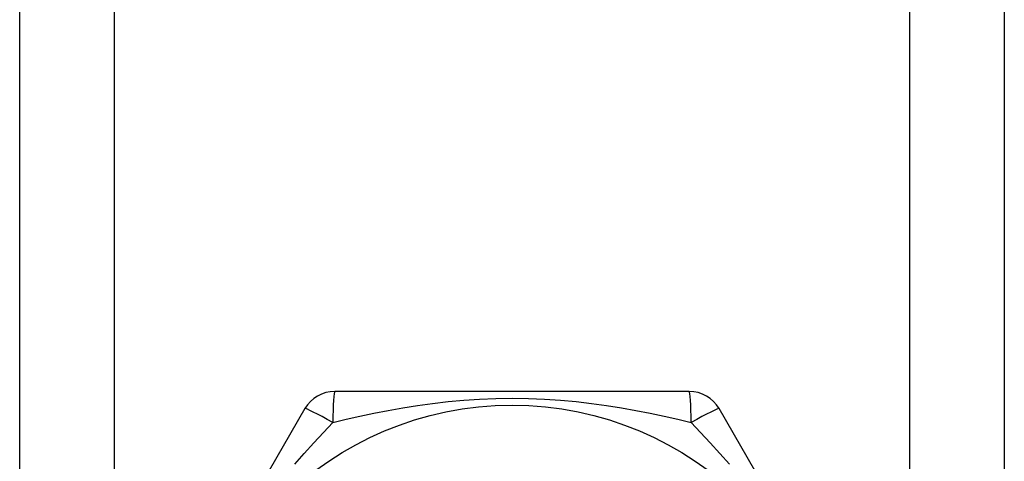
# Model space of a CAD drawing. Header units: inches. Extents: x 2.8 to 89.6, y 4.6 to 48.7.
# Tile 27 of 107: x 16.958 to 17.52, y 12.689 to 12.941. Entities that reach past the tile are written whole.
import ezdxf

# ---------------------------------------------------------------- set-up
doc = ezdxf.new("R2010")
doc.units = ezdxf.units.IN
doc.header["$MEASUREMENT"] = 0
doc.layers.add('Visible Edges(ANSI)', color=7, linetype='Continuous', lineweight=25)
doc.layers.add('Visible Tangent Edges(ANSI)', color=7, linetype='Continuous', lineweight=25)

msp = doc.modelspace()

# ---------------------------------------------------------------- linework, layer by layer
at = {"layer": 'Visible Edges(ANSI)'}
for p, q in [((16.95849, 12.20697), (16.95849, 33.5298)), ((17.52049, 33.5298), (17.52049, 12.20697)), ((17.34064, 12.72862), (17.13834, 12.72862)), ((17.12129, 12.71878), (17.02014, 12.54358)), ((17.45883, 12.54358), (17.35768, 12.71878))]:
    msp.add_line(p, q, dxfattribs=at)
msp.add_circle((17.23949, 12.53374), 0.18701, dxfattribs=at)
for centre, start, end in [((17.13834, 12.70894), 90, 150), ((17.34064, 12.70894), 30, 90)]:
    msp.add_arc(centre, 0.01969, start, end, dxfattribs=at)
at = {"layer": 'Visible Tangent Edges(ANSI)'}
for p, q in [((17.01234, 33.5298), (17.01234, 12.20697)), ((17.46664, 12.20697), (17.46664, 33.5298))]:
    msp.add_line(p, q, dxfattribs=at)
at = {"layer": 'Visible Tangent Edges(ANSI)', "flags": 128}
for points in [[(17.13724, 12.71084), (17.14486, 12.7127), (17.15265, 12.7145), (17.16063, 12.71621), (17.16878, 12.71781), (17.17709, 12.7193), (17.18555, 12.72063), (17.19418, 12.72181), (17.20296, 12.72281), (17.2119, 12.72361), (17.221, 12.7242), (17.23022, 12.72456), (17.23951, 12.72469), (17.24882, 12.72456), (17.25804, 12.7242), (17.26713, 12.72361), (17.27606, 12.72281), (17.28484, 12.72181), (17.29346, 12.72063), (17.30191, 12.71929), (17.3102, 12.71781), (17.31833, 12.71621), (17.32631, 12.7145), (17.33411, 12.7127), (17.34173, 12.71084)], [(17.11544, 12.68702), (17.12089, 12.69326), (17.12635, 12.6993), (17.13181, 12.70517), (17.13724, 12.71084)], [(17.34174, 12.71084), (17.34715, 12.70517), (17.35261, 12.69932), (17.35808, 12.69326), (17.36355, 12.68701)]]:
    msp.add_lwpolyline(points, dxfattribs=at)
at = {"layer": 'Visible Tangent Edges(ANSI)'}
for centre, major_axis, start_param, end_param in [((17.13834, 12.70894), (0, 0.01969), 0, 1.474012), ((17.34064, 12.70894), (0, 0.01969), 4.809173, 6.283185), ((17.13834, 12.70894), (-0.01705, 0.00984), 4.809173, 6.283185), ((17.34064, 12.70894), (0.01705, 0.00984), 0, 1.474012)]:
    msp.add_ellipse(centre, major_axis=major_axis, ratio=0.056054, start_param=start_param, end_param=end_param, dxfattribs=at)

doc.saveas('drawing.dxf')
